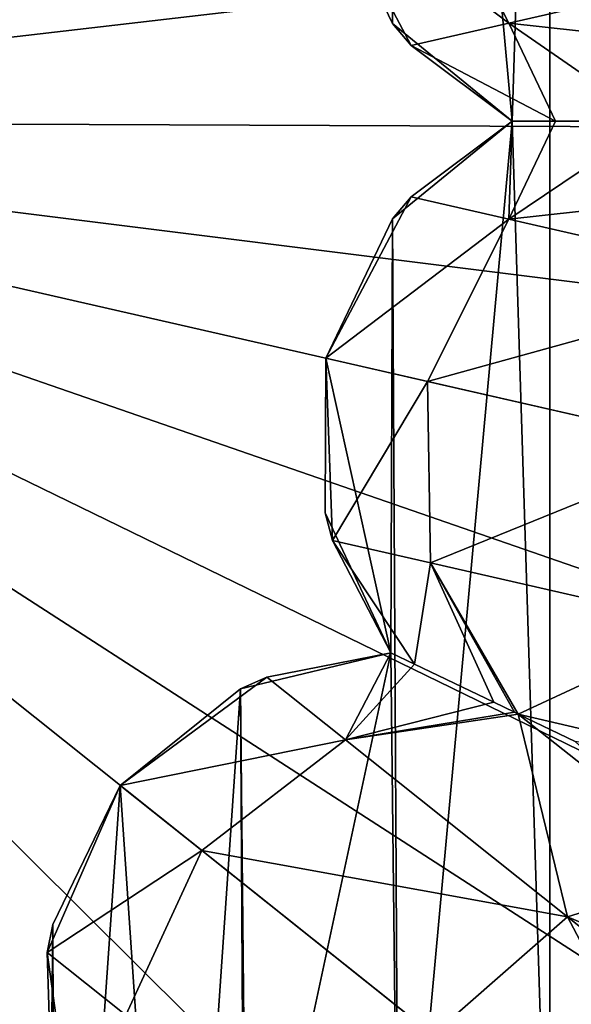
# Model space of a CAD drawing. Header units: millimetres. Extents: x 3 to 496, y 3 to 509.
# Tile 160 of 256: x 253.5 to 256.63, y 250.6 to 256.18. Entities that reach past the tile are written whole.
import ezdxf

# ---------------------------------------------------------------- set-up
doc = ezdxf.new("R2010")
doc.units = ezdxf.units.MM
doc.header["$LTSCALE"] = 25.4
doc.layers.get('0').update_dxf_attribs({"true_color": 0xff5454})

# ---------------------------------------------------------------- blocks, each defined once
blk = doc.blocks.new('FORM-M-9673.STL#1')
at = {"color": 0}
mesh = blk.add_polyface(dxfattribs=at)
corners = [(255.8367, 283.5266, 4.5183), (252.4774, 284.3073, 4.4765), (249.3426, 255.6085, 2.1311)]
mesh.append_faces([[corners[k] for k in face] for face in [(0, 1, 2)]], dxfattribs={"color": 0})
mesh = blk.add_polyface(dxfattribs=at)
corners = [(259.2317, 282.7995, 4.5431), (255.8367, 283.5266, 4.5183), (249.3426, 255.6085, 2.1311)]
mesh.append_faces([[corners[k] for k in face] for face in [(0, 1, 2)]], dxfattribs={"color": 0})
mesh = blk.add_polyface(dxfattribs=at)
corners = [(261.6866, 281.241, 4.4014), (259.2317, 282.7995, 4.5431), (249.3426, 255.6085, 2.1311)]
mesh.append_faces([[corners[k] for k in face] for face in [(0, 1, 2)]], dxfattribs={"color": 0})
mesh = blk.add_polyface(dxfattribs=at)
corners = [(264.6189, 280.1051, 4.4765), (261.6866, 281.241, 4.4014), (249.3426, 255.6085, 2.1311)]
mesh.append_faces([[corners[k] for k in face] for face in [(0, 1, 2)]], dxfattribs={"color": 0})
mesh = blk.add_polyface(dxfattribs=at)
corners = [(267.3068, 277.9442, 4.5183), (264.6189, 280.1051, 4.4765), (249.3426, 255.6085, 2.1311)]
mesh.append_faces([[corners[k] for k in face] for face in [(0, 1, 2)]], dxfattribs={"color": 0})
mesh = blk.add_polyface(dxfattribs=at)
corners = [(270.0501, 275.816, 4.5431), (267.3068, 277.9442, 4.5183), (249.3426, 255.6085, 2.1311)]
mesh.append_faces([[corners[k] for k in face] for face in [(0, 1, 2)]], dxfattribs={"color": 0})
mesh = blk.add_polyface(dxfattribs=at)
corners = [(271.5857, 273.3467, 4.4014), (270.0501, 275.816, 4.5431), (249.3426, 255.6085, 2.1311)]
mesh.append_faces([[corners[k] for k in face] for face in [(0, 1, 2)]], dxfattribs={"color": 0})
mesh = blk.add_polyface(dxfattribs=at)
corners = [(273.7348, 271.051, 4.4765), (271.5857, 273.3467, 4.4014), (249.3426, 255.6085, 2.1311)]
mesh.append_faces([[corners[k] for k in face] for face in [(0, 1, 2)]], dxfattribs={"color": 0})
mesh = blk.add_polyface(dxfattribs=at)
corners = [(275.2189, 267.9379, 4.5183), (273.7348, 271.051, 4.4765), (249.3426, 255.6085, 2.1311)]
mesh.append_faces([[corners[k] for k in face] for face in [(0, 1, 2)]], dxfattribs={"color": 0})
mesh = blk.add_polyface(dxfattribs=at)
corners = [(276.7672, 264.8301, 4.5431), (275.2189, 267.9379, 4.5183), (249.3426, 255.6085, 2.1311)]
mesh.append_faces([[corners[k] for k in face] for face in [(0, 1, 2)]], dxfattribs={"color": 0})
mesh = blk.add_polyface(dxfattribs=at)
corners = [(243.4488, 256.9537, 20.7302), (243.0791, 258.6248, 20.7302), (243.0709, 256.1621, 20.7302), (243.4517, 257.8308, 20.7302), (255.2364, 256.9537, 20.7302), (255.6061, 258.6248, 20.7302), (255.2334, 257.8308, 20.7302), (255.6143, 256.1621, 20.7302), (241.4724, 259.3986, 20.7302), (241.1046, 261.0783, 20.7302), (241.0988, 260.1969, 20.7302), (241.4888, 261.8716, 20.7302), (241.4888, 249.3453, 20.7302), (242.1768, 248.7942, 20.7302), (242.1768, 262.4227, 20.7302), (242.3906, 255.6085, 20.7302), (243.0348, 248.5924, 20.7302), (243.0709, 255.0548, 20.7302), (243.0791, 252.5921, 20.7302), (243.8963, 248.779, 20.7302), (243.9322, 252.3884, 20.7302), (243.906, 247.8976, 20.7302), (244.2937, 247.106, 20.7302), (244.6162, 251.8393, 20.7302), (244.9841, 246.5579, 20.7302), (244.9994, 251.0503, 20.7302), (245.0081, 250.1732, 20.7302), (245.843, 246.3599, 20.7302), (245.8651, 250.3598, 20.7302), (246.7036, 246.5503, 20.7302), (246.7196, 250.1618, 20.7302), (247.3988, 247.0922, 20.7302), (247.4072, 249.6172, 20.7302), (247.79, 246.3024, 20.7302), (247.7956, 248.8308, 20.7302), (248.4828, 245.7574, 20.7302), (248.4868, 249.3708, 20.7302), (249.3426, 245.5631, 20.7302), (249.3426, 249.5631, 20.7302), (250.2024, 245.7574, 20.7302), (250.1984, 249.3708, 20.7302), (250.8896, 248.8308, 20.7302), (250.8952, 246.3024, 20.7302), (251.278, 249.6172, 20.7302), (251.2864, 247.0922, 20.7302), (251.9656, 250.1618, 20.7302), (251.9816, 246.5503, 20.7302), (252.8201, 250.3598, 20.7302), (252.8422, 246.3599, 20.7302), (253.6771, 250.1732, 20.7302), (253.7011, 246.5579, 20.7302), (253.6858, 251.0503, 20.7302), (254.069, 251.8393, 20.7302), (254.3914, 247.106, 20.7302), (254.753, 252.3884, 20.7302), (254.7792, 247.8976, 20.7302), (254.7889, 248.779, 20.7302), (255.6061, 252.5921, 20.7302), (255.6504, 248.5924, 20.7302), (255.6143, 255.0548, 20.7302), (256.2946, 255.6085, 20.7302), (256.5084, 248.7942, 20.7302), (255.2364, 254.2633, 20.7302), (255.2334, 253.3861, 20.7302), (243.4488, 254.2633, 20.7302), (243.4517, 253.3861, 20.7302), (239.5491, 253.3732, 20.7302), (239.9243, 255.0513, 20.7302), (239.5472, 254.2546, 20.7302), (239.9298, 252.5782, 20.7302), (240.6073, 255.6085, 20.7302), (240.6153, 252.024, 20.7302), (241.1046, 250.1386, 20.7302), (241.4724, 251.8184, 20.7302), (241.0988, 251.0201, 20.7302), (239.9243, 256.1656, 20.7302), (239.5491, 257.8438, 20.7302), (239.5472, 256.9623, 20.7302), (239.9298, 258.6388, 20.7302), (240.6153, 259.1929, 20.7302), (243.0348, 262.6246, 20.7302), (243.8963, 262.438, 20.7302), (243.9322, 258.8285, 20.7302), (243.906, 263.3193, 20.7302), (244.2937, 264.111, 20.7302), (244.6162, 259.3777, 20.7302), (244.9841, 264.659, 20.7302), (244.9994, 260.1667, 20.7302), (245.0081, 261.0438, 20.7302), (245.843, 264.8571, 20.7302), (245.8651, 260.8571, 20.7302), (246.7036, 264.6666, 20.7302), (246.7196, 261.0551, 20.7302), (247.3988, 264.1247, 20.7302), (247.4072, 261.5997, 20.7302), (247.79, 264.9146, 20.7302), (247.7956, 262.3862, 20.7302), (248.4828, 265.4596, 20.7302), (248.4868, 261.8461, 20.7302), (249.3426, 265.6538, 20.7302), (249.3426, 261.6538, 20.7302), (250.1984, 261.8461, 20.7302), (250.2024, 265.4596, 20.7302), (250.8896, 262.3862, 20.7302), (250.8952, 264.9146, 20.7302), (251.278, 261.5997, 20.7302), (251.2864, 264.1247, 20.7302), (251.9656, 261.0551, 20.7302), (251.9816, 264.6666, 20.7302), (252.8201, 260.8571, 20.7302), (252.8422, 264.8571, 20.7302), (253.6771, 261.0438, 20.7302), (253.7011, 264.659, 20.7302), (253.6858, 260.1667, 20.7302), (254.069, 259.3777, 20.7302), (254.3914, 264.111, 20.7302), (254.753, 258.8285, 20.7302), (254.7792, 263.3193, 20.7302), (254.7889, 262.438, 20.7302), (255.6504, 262.6246, 20.7302), (256.5084, 262.4227, 20.7302), (257.1964, 249.3453, 20.7302), (257.1964, 261.8716, 20.7302), (257.2128, 251.8184, 20.7302), (257.5805, 250.1386, 20.7302), (257.5864, 251.0201, 20.7302), (258.0699, 252.024, 20.7302), (257.2128, 259.3986, 20.7302), (258.0699, 259.1929, 20.7302), (258.0778, 255.6085, 20.7302), (258.7554, 252.5782, 20.7302), (258.7609, 255.0513, 20.7302), (259.1361, 253.3732, 20.7302), (259.138, 254.2546, 20.7302), (258.7554, 258.6388, 20.7302), (258.7609, 256.1656, 20.7302), (259.1361, 257.8438, 20.7302), (259.138, 256.9623, 20.7302), (257.5805, 261.0783, 20.7302), (257.5864, 260.1969, 20.7302)]
mesh.append_faces([[corners[k] for k in face] for face in [(1, 0, 3), (4, 5, 6), (8, 9, 10), (57, 62, 63), (64, 18, 65), (66, 67, 68), (72, 73, 74), (75, 76, 77), (123, 124, 125), (131, 132, 133), (136, 135, 137), (138, 127, 139)]], dxfattribs={"vtx0": -1, "color": 0})
mesh.append_faces([[corners[k] for k in face] for face in [(0, 1, 2), (9, 8, 11), (11, 13, 14), (15, 16, 17), (18, 19, 20), (20, 22, 23), (23, 24, 25), (25, 24, 26), (26, 27, 28), (28, 29, 30), (30, 31, 32), (32, 33, 34), (34, 35, 36), (36, 37, 38), (38, 39, 40), (40, 39, 41), (41, 42, 43), (43, 44, 45), (45, 46, 47), (47, 48, 49), (49, 50, 51), (51, 50, 52), (52, 53, 54), (54, 56, 57), (59, 58, 60), (62, 57, 59), (67, 69, 70), (76, 75, 78), (78, 70, 79), (79, 73, 8), (80, 1, 81), (81, 82, 83), (83, 82, 84), (84, 85, 86), (86, 88, 89), (89, 90, 91), (91, 92, 93), (93, 94, 95), (95, 96, 97), (97, 98, 99), (99, 101, 102), (102, 103, 104), (104, 105, 106), (106, 107, 108), (108, 109, 110), (110, 111, 112), (112, 114, 115), (115, 116, 117), (117, 116, 118), (118, 5, 119), (119, 60, 120), (120, 121, 122), (126, 127, 123), (127, 126, 128), (129, 130, 131), (134, 135, 136), (122, 127, 138)]], dxfattribs={"vtx0": -1, "vtx1": -1, "color": 0})
mesh.append_faces([[corners[k] for k in face] for face in [(11, 8, 12), (14, 13, 15), (17, 16, 18), (57, 58, 59), (73, 12, 8), (79, 70, 71), (80, 2, 1), (119, 5, 7), (120, 60, 61), (122, 121, 123), (128, 126, 129), (127, 122, 123)]], dxfattribs={"vtx0": -1, "vtx1": -1, "vtx2": -1, "color": 0})
mesh.append_faces([[corners[k] for k in face] for face in [(5, 4, 7), (11, 12, 13), (15, 13, 16), (18, 16, 19), (20, 19, 21), (20, 21, 22), (23, 22, 24), (26, 24, 27), (28, 27, 29), (30, 29, 31), (32, 31, 33), (34, 33, 35), (36, 35, 37), (38, 37, 39), (41, 39, 42), (43, 42, 44), (45, 44, 46), (47, 46, 48), (49, 48, 50), (52, 50, 53), (54, 53, 55), (54, 55, 56), (57, 56, 58), (60, 58, 61), (18, 64, 17), (67, 66, 69), (70, 69, 71), (73, 72, 12), (78, 75, 70), (79, 71, 73), (15, 80, 14), (80, 15, 2), (81, 1, 82), (84, 82, 85), (86, 85, 87), (86, 87, 88), (89, 88, 90), (91, 90, 92), (93, 92, 94), (95, 94, 96), (97, 96, 98), (99, 98, 100), (99, 100, 101), (102, 101, 103), (104, 103, 105), (106, 105, 107), (108, 107, 109), (110, 109, 111), (112, 111, 113), (112, 113, 114), (115, 114, 116), (118, 116, 5), (119, 7, 60), (120, 61, 121), (123, 121, 124), (129, 126, 130), (131, 130, 132), (129, 134, 128), (134, 129, 135)]], dxfattribs={"vtx0": -1, "vtx2": -1, "color": 0})
mesh = blk.add_polyface(dxfattribs=at)
corners = [(277.0793, 261.9392, 4.4014), (276.7672, 264.8301, 4.5431), (249.3426, 255.6085, 2.1311)]
mesh.append_faces([[corners[k] for k in face] for face in [(0, 1, 2)]], dxfattribs={"color": 0})
mesh = blk.add_polyface(dxfattribs=at)
corners = [(278.0195, 258.9384, 4.4765), (277.0793, 261.9392, 4.4014), (249.3426, 255.6085, 2.1311)]
mesh.append_faces([[corners[k] for k in face] for face in [(0, 1, 2)]], dxfattribs={"color": 0})
mesh = blk.add_polyface(dxfattribs=at)
corners = [(278.0195, 258.9384, 4.4765), (249.3426, 255.6085, 2.1311), (278.0059, 255.4896, 4.5183)]
mesh.append_faces([[corners[k] for k in face] for face in [(0, 1, 2)]], dxfattribs={"color": 0})
mesh = blk.add_polyface(dxfattribs=at)
corners = [(255.8139, 257.0855, 7.912), (257.8478, 256.524, 5.7682), (256.2755, 256.1652, 8.0199), (257.4487, 257.4586, 5.5708)]
mesh.append_faces([[corners[k] for k in face] for face in [(0, 1, 2), (1, 0, 3)]], dxfattribs={"vtx0": -1, "color": 0})
mesh = blk.add_polyface(dxfattribs=at)
corners = [(255.2364, 256.9537, 10.7302), (256.2755, 256.1652, 8.0199), (255.7201, 256.0384, 10.7302), (255.8139, 257.0855, 7.912)]
mesh.append_faces([[corners[k] for k in face] for face in [(0, 1, 2), (1, 0, 3)]], dxfattribs={"vtx0": -1, "color": 0})
mesh = blk.add_polyface(dxfattribs=at)
corners = [(255.2364, 256.9537, 20.7302), (255.7201, 256.0384, 10.7302), (255.6143, 256.1621, 20.7302)]
mesh.append_faces([[corners[k] for k in face] for face in [(0, 1, 2)]], dxfattribs={"color": 0})
mesh = blk.add_polyface(dxfattribs=at)
corners = [(255.2364, 256.9537, 10.7302), (255.7201, 256.0384, 10.7302), (255.2364, 256.9537, 20.7302)]
mesh.append_faces([[corners[k] for k in face] for face in [(0, 1, 2)]], dxfattribs={"color": 0})
mesh = blk.add_polyface(dxfattribs=at)
corners = [(258.493, 255.9204, 6.3078), (256.2755, 256.1652, 8.0199), (257.8478, 256.524, 5.7682), (257.0917, 255.6006, 8.3146)]
mesh.append_faces([[corners[k] for k in face] for face in [(0, 1, 2), (1, 0, 3)]], dxfattribs={"vtx0": -1, "color": 0})
mesh = blk.add_polyface(dxfattribs=at)
corners = [(255.6143, 256.1621, 20.7302), (256.2946, 255.6085, 10.7302), (256.2946, 255.6085, 20.7302)]
mesh.append_faces([[corners[k] for k in face] for face in [(0, 1, 2)]], dxfattribs={"color": 0})
mesh = blk.add_polyface(dxfattribs=at)
corners = [(255.6143, 256.1621, 20.7302), (255.7201, 256.0384, 10.7302), (256.2946, 255.6085, 10.7302)]
mesh.append_faces([[corners[k] for k in face] for face in [(0, 1, 2)]], dxfattribs={"color": 0})
mesh = blk.add_polyface(dxfattribs=at)
corners = [(255.7201, 256.0384, 10.7302), (256.2755, 256.1652, 8.0199), (256.5401, 255.6085, 9.2903)]
mesh.append_faces([[corners[k] for k in face] for face in [(0, 1, 2)]], dxfattribs={"color": 0})
mesh = blk.add_polyface(dxfattribs=at)
corners = [(256.5401, 255.6085, 9.2903), (256.2755, 256.1652, 8.0199), (257.0917, 255.6006, 8.3146)]
mesh.append_faces([[corners[k] for k in face] for face in [(0, 1, 2)]], dxfattribs={"color": 0})
mesh = blk.add_polyface(dxfattribs=at)
corners = [(255.7201, 256.0384, 10.7302), (256.5401, 255.6085, 9.2903), (256.2946, 255.6085, 10.7302)]
mesh.append_faces([[corners[k] for k in face] for face in [(0, 1, 2)]], dxfattribs={"color": 0})
mesh = blk.add_polyface(dxfattribs=at)
corners = [(278.0524, 252.0178, 4.5431), (278.0059, 255.4896, 4.5183), (249.3426, 255.6085, 2.1311)]
mesh.append_faces([[corners[k] for k in face] for face in [(0, 1, 2)]], dxfattribs={"color": 0})
mesh = blk.add_polyface(dxfattribs=at)
corners = [(278.0524, 252.0178, 4.5431), (249.3426, 255.6085, 2.1311), (277.0793, 249.2778, 4.4014)]
mesh.append_faces([[corners[k] for k in face] for face in [(0, 1, 2)]], dxfattribs={"color": 0})
mesh = blk.add_polyface(dxfattribs=at)
corners = [(258.9702, 228.3915, 4.4765), (249.3426, 255.6085, 2.1311), (255.6049, 227.6374, 4.5183)]
mesh.append_faces([[corners[k] for k in face] for face in [(0, 1, 2)]], dxfattribs={"color": 0})
mesh = blk.add_polyface(dxfattribs=at)
corners = [(255.6049, 227.6374, 4.5183), (249.3426, 255.6085, 2.1311), (252.2305, 226.8195, 4.5431)]
mesh.append_faces([[corners[k] for k in face] for face in [(0, 1, 2)]], dxfattribs={"color": 0})
mesh = blk.add_polyface(dxfattribs=at)
corners = [(262.3228, 228.6547, 4.605), (249.3426, 255.6085, 2.1311), (258.9702, 228.3915, 4.4765)]
mesh.append_faces([[corners[k] for k in face] for face in [(0, 1, 2)]], dxfattribs={"color": 0})
mesh = blk.add_polyface(dxfattribs=at)
corners = [(275.1157, 243.0648, 4.5183), (249.3426, 255.6085, 2.1311), (273.6513, 239.9167, 4.5431)]
mesh.append_faces([[corners[k] for k in face] for face in [(0, 1, 2)]], dxfattribs={"color": 0})
mesh = blk.add_polyface(dxfattribs=at)
corners = [(276.6244, 246.1662, 4.4765), (249.3426, 255.6085, 2.1311), (275.1157, 243.0648, 4.5183)]
mesh.append_faces([[corners[k] for k in face] for face in [(0, 1, 2)]], dxfattribs={"color": 0})
mesh = blk.add_polyface(dxfattribs=at)
corners = [(273.6513, 239.9167, 4.5431), (249.3426, 255.6085, 2.1311), (271.5857, 237.8702, 4.4014)]
mesh.append_faces([[corners[k] for k in face] for face in [(0, 1, 2)]], dxfattribs={"color": 0})
mesh = blk.add_polyface(dxfattribs=at)
corners = [(277.0793, 249.2778, 4.4014), (249.3426, 255.6085, 2.1311), (276.6244, 246.1662, 4.4765)]
mesh.append_faces([[corners[k] for k in face] for face in [(0, 1, 2)]], dxfattribs={"color": 0})
mesh = blk.add_polyface(dxfattribs=at)
corners = [(269.8257, 235.2641, 4.4765), (249.3426, 255.6085, 2.1311), (267.1209, 233.1245, 4.5183)]
mesh.append_faces([[corners[k] for k in face] for face in [(0, 1, 2)]], dxfattribs={"color": 0})
mesh = blk.add_polyface(dxfattribs=at)
corners = [(264.4356, 230.9235, 4.5431), (249.3426, 255.6085, 2.1311), (262.3228, 228.6547, 4.605)]
mesh.append_faces([[corners[k] for k in face] for face in [(0, 1, 2)]], dxfattribs={"color": 0})
mesh = blk.add_polyface(dxfattribs=at)
corners = [(267.1209, 233.1245, 4.5183), (249.3426, 255.6085, 2.1311), (264.4356, 230.9235, 4.5431)]
mesh.append_faces([[corners[k] for k in face] for face in [(0, 1, 2)]], dxfattribs={"color": 0})
mesh = blk.add_polyface(dxfattribs=at)
corners = [(271.5857, 237.8702, 4.4014), (249.3426, 255.6085, 2.1311), (269.8257, 235.2641, 4.4765)]
mesh.append_faces([[corners[k] for k in face] for face in [(0, 1, 2)]], dxfattribs={"color": 0})
mesh = blk.add_polyface(dxfattribs=at)
corners = [(256.2946, 255.6085, 20.7302), (255.7201, 255.1786, 10.7302), (255.6143, 255.0548, 20.7302)]
mesh.append_faces([[corners[k] for k in face] for face in [(0, 1, 2)]], dxfattribs={"color": 0})
mesh = blk.add_polyface(dxfattribs=at)
corners = [(256.2946, 255.6085, 10.7302), (256.2755, 255.0518, 8.0199), (255.7201, 255.1786, 10.7302)]
mesh.append_faces([[corners[k] for k in face] for face in [(0, 1, 2)]], dxfattribs={"color": 0})
mesh = blk.add_polyface(dxfattribs=at)
corners = [(256.2946, 255.6085, 20.7302), (256.2946, 255.6085, 10.7302), (255.7201, 255.1786, 10.7302)]
mesh.append_faces([[corners[k] for k in face] for face in [(0, 1, 2)]], dxfattribs={"color": 0})
mesh = blk.add_polyface(dxfattribs=at)
corners = [(256.5401, 255.6085, 9.2903), (257.0917, 255.6006, 8.3146), (256.2755, 255.0518, 8.0199)]
mesh.append_faces([[corners[k] for k in face] for face in [(0, 1, 2)]], dxfattribs={"color": 0})
mesh = blk.add_polyface(dxfattribs=at)
corners = [(256.5401, 255.6085, 9.2903), (256.2755, 255.0518, 8.0199), (256.2946, 255.6085, 10.7302)]
mesh.append_faces([[corners[k] for k in face] for face in [(0, 1, 2)]], dxfattribs={"color": 0})
mesh = blk.add_polyface(dxfattribs=at)
corners = [(257.0917, 255.6006, 8.3146), (258.493, 255.2965, 6.3078), (256.2755, 255.0518, 8.0199)]
mesh.append_faces([[corners[k] for k in face] for face in [(0, 1, 2)]], dxfattribs={"color": 0})
mesh = blk.add_polyface(dxfattribs=at)
corners = [(256.5401, 255.6085, 9.2903), (257.0917, 255.6006, 8.3146), (257.3855, 255.6085, 7.9659)]
mesh.append_faces([[corners[k] for k in face] for face in [(0, 1, 2)]], dxfattribs={"color": 0})
mesh = blk.add_polyface(dxfattribs=at)
corners = [(256.2755, 255.0518, 8.0199), (258.493, 255.2965, 6.3078), (257.8478, 254.6929, 5.7682)]
mesh.append_faces([[corners[k] for k in face] for face in [(0, 1, 2)]], dxfattribs={"color": 0})
mesh = blk.add_polyface(dxfattribs=at)
corners = [(255.2364, 254.2633, 10.7302), (256.2755, 255.0518, 8.0199), (255.8139, 254.1314, 7.912), (255.7201, 255.1786, 10.7302)]
mesh.append_faces([[corners[k] for k in face] for face in [(0, 1, 2), (1, 0, 3)]], dxfattribs={"vtx0": -1, "color": 0})
mesh = blk.add_polyface(dxfattribs=at)
corners = [(255.7201, 255.1786, 10.7302), (255.2364, 254.2633, 10.7302), (255.6143, 255.0548, 20.7302)]
mesh.append_faces([[corners[k] for k in face] for face in [(0, 1, 2)]], dxfattribs={"color": 0})
mesh = blk.add_polyface(dxfattribs=at)
corners = [(255.6143, 255.0548, 20.7302), (255.2364, 254.2633, 10.7302), (255.2364, 254.2633, 20.7302)]
mesh.append_faces([[corners[k] for k in face] for face in [(0, 1, 2)]], dxfattribs={"color": 0})
mesh = blk.add_polyface(dxfattribs=at)
corners = [(255.8139, 254.1314, 7.912), (257.8478, 254.6929, 5.7682), (257.4487, 253.7583, 5.5708), (256.2755, 255.0518, 8.0199)]
mesh.append_faces([[corners[k] for k in face] for face in [(0, 1, 2), (1, 0, 3)]], dxfattribs={"vtx0": -1, "color": 0})
mesh = blk.add_polyface(dxfattribs=at)
corners = [(255.2364, 254.2633, 20.7302), (255.2751, 253.2287, 10.7302), (255.2334, 253.3861, 20.7302)]
mesh.append_faces([[corners[k] for k in face] for face in [(0, 1, 2)]], dxfattribs={"color": 0})
mesh = blk.add_polyface(dxfattribs=at)
corners = [(255.2751, 253.2287, 10.7302), (255.8139, 254.1314, 7.912), (255.8305, 253.1019, 8.0199), (255.2364, 254.2633, 10.7302)]
mesh.append_faces([[corners[k] for k in face] for face in [(0, 1, 2), (1, 0, 3)]], dxfattribs={"vtx0": -1, "color": 0})
mesh = blk.add_polyface(dxfattribs=at)
corners = [(255.2364, 254.2633, 10.7302), (255.2751, 253.2287, 10.7302), (255.2364, 254.2633, 20.7302)]
mesh.append_faces([[corners[k] for k in face] for face in [(0, 1, 2)]], dxfattribs={"color": 0})
mesh = blk.add_polyface(dxfattribs=at)
corners = [(255.8305, 253.1019, 8.0199), (257.4487, 253.7583, 5.5708), (257.4028, 252.7431, 5.7682), (255.8139, 254.1314, 7.912)]
mesh.append_faces([[corners[k] for k in face] for face in [(0, 1, 2), (1, 0, 3)]], dxfattribs={"vtx0": -1, "color": 0})
mesh = blk.add_polyface(dxfattribs=at)
corners = [(255.2334, 253.3861, 20.7302), (255.6061, 252.5921, 10.7302), (255.6061, 252.5921, 20.7302)]
mesh.append_faces([[corners[k] for k in face] for face in [(0, 1, 2)]], dxfattribs={"color": 0})
mesh = blk.add_polyface(dxfattribs=at)
corners = [(255.2334, 253.3861, 20.7302), (255.2751, 253.2287, 10.7302), (255.6061, 252.5921, 10.7302)]
mesh.append_faces([[corners[k] for k in face] for face in [(0, 1, 2)]], dxfattribs={"color": 0})
mesh = blk.add_polyface(dxfattribs=at)
corners = [(255.2751, 253.2287, 10.7302), (255.7402, 252.5275, 9.5992), (255.6061, 252.5921, 10.7302)]
mesh.append_faces([[corners[k] for k in face] for face in [(0, 1, 2)]], dxfattribs={"color": 0})
mesh = blk.add_polyface(dxfattribs=at)
corners = [(255.2751, 253.2287, 10.7302), (255.8305, 253.1019, 8.0199), (255.7402, 252.5275, 9.5992)]
mesh.append_faces([[corners[k] for k in face] for face in [(0, 1, 2)]], dxfattribs={"color": 0})
mesh = blk.add_polyface(dxfattribs=at)
corners = [(255.8305, 253.1019, 8.0199), (256.1894, 252.3112, 8.4832), (255.7402, 252.5275, 9.5992)]
mesh.append_faces([[corners[k] for k in face] for face in [(0, 1, 2)]], dxfattribs={"color": 0})
mesh = blk.add_polyface(dxfattribs=at)
corners = [(255.8305, 253.1019, 8.0199), (256.3292, 252.2439, 8.2713), (256.3068, 252.2547, 8.3026)]
mesh.append_faces([[corners[k] for k in face] for face in [(0, 1, 2)]], dxfattribs={"color": 0})
mesh = blk.add_polyface(dxfattribs=at)
corners = [(255.8305, 253.1019, 8.0199), (256.3068, 252.2547, 8.3026), (256.1894, 252.3112, 8.4832)]
mesh.append_faces([[corners[k] for k in face] for face in [(0, 1, 2)]], dxfattribs={"color": 0})
mesh = blk.add_polyface(dxfattribs=at)
corners = [(255.8305, 253.1019, 8.0199), (257.4028, 252.7431, 5.7682), (256.3292, 252.2439, 8.2713)]
mesh.append_faces([[corners[k] for k in face] for face in [(0, 1, 2)]], dxfattribs={"color": 0})
mesh = blk.add_polyface(dxfattribs=at)
corners = [(257.4028, 252.7431, 5.7682), (257.7222, 251.9193, 6.3078), (256.3292, 252.2439, 8.2713)]
mesh.append_faces([[corners[k] for k in face] for face in [(0, 1, 2)]], dxfattribs={"color": 0})
mesh = blk.add_polyface(dxfattribs=at)
corners = [(255.6061, 252.5921, 20.7302), (254.902, 252.454, 10.7302), (254.753, 252.3884, 20.7302)]
mesh.append_faces([[corners[k] for k in face] for face in [(0, 1, 2)]], dxfattribs={"color": 0})
mesh = blk.add_polyface(dxfattribs=at)
corners = [(255.6061, 252.5921, 10.7302), (255.3474, 252.0988, 8.0199), (254.902, 252.454, 10.7302)]
mesh.append_faces([[corners[k] for k in face] for face in [(0, 1, 2)]], dxfattribs={"color": 0})
mesh = blk.add_polyface(dxfattribs=at)
corners = [(255.6061, 252.5921, 20.7302), (255.6061, 252.5921, 10.7302), (254.902, 252.454, 10.7302)]
mesh.append_faces([[corners[k] for k in face] for face in [(0, 1, 2)]], dxfattribs={"color": 0})
mesh = blk.add_polyface(dxfattribs=at)
corners = [(255.6061, 252.5921, 10.7302), (255.7402, 252.5275, 9.5992), (255.3474, 252.0988, 8.0199)]
mesh.append_faces([[corners[k] for k in face] for face in [(0, 1, 2)]], dxfattribs={"color": 0})
mesh = blk.add_polyface(dxfattribs=at)
corners = [(255.7402, 252.5275, 9.5992), (256.1894, 252.3112, 8.4832), (255.3474, 252.0988, 8.0199)]
mesh.append_faces([[corners[k] for k in face] for face in [(0, 1, 2)]], dxfattribs={"color": 0})
mesh = blk.add_polyface(dxfattribs=at)
corners = [(254.069, 251.8393, 10.7302), (255.3474, 252.0988, 8.0199), (254.5322, 251.4699, 7.912), (254.902, 252.454, 10.7302)]
mesh.append_faces([[corners[k] for k in face] for face in [(0, 1, 2), (1, 0, 3)]], dxfattribs={"vtx0": -1, "color": 0})
mesh = blk.add_polyface(dxfattribs=at)
corners = [(254.753, 252.3884, 20.7302), (254.902, 252.454, 10.7302), (254.069, 251.8393, 10.7302)]
mesh.append_faces([[corners[k] for k in face] for face in [(0, 1, 2)]], dxfattribs={"color": 0})
mesh = blk.add_polyface(dxfattribs=at)
corners = [(254.753, 252.3884, 20.7302), (254.069, 251.8393, 10.7302), (254.069, 251.8393, 20.7302)]
mesh.append_faces([[corners[k] for k in face] for face in [(0, 1, 2)]], dxfattribs={"color": 0})
mesh = blk.add_polyface(dxfattribs=at)
corners = [(256.1894, 252.3112, 8.4832), (256.3068, 252.2547, 8.3026), (255.3474, 252.0988, 8.0199)]
mesh.append_faces([[corners[k] for k in face] for face in [(0, 1, 2)]], dxfattribs={"color": 0})
mesh = blk.add_polyface(dxfattribs=at)
corners = [(256.3068, 252.2547, 8.3026), (256.3292, 252.2439, 8.2713), (255.3474, 252.0988, 8.0199)]
mesh.append_faces([[corners[k] for k in face] for face in [(0, 1, 2)]], dxfattribs={"color": 0})
mesh = blk.add_polyface(dxfattribs=at)
corners = [(256.3292, 252.2439, 8.2713), (256.6083, 251.0933, 5.7682), (255.3474, 252.0988, 8.0199)]
mesh.append_faces([[corners[k] for k in face] for face in [(0, 1, 2)]], dxfattribs={"color": 0})
mesh = blk.add_polyface(dxfattribs=at)
corners = [(256.3292, 252.2439, 8.2713), (257.7222, 251.9193, 6.3078), (256.652, 252.0884, 7.9068)]
mesh.append_faces([[corners[k] for k in face] for face in [(0, 1, 2)]], dxfattribs={"color": 0})
mesh = blk.add_polyface(dxfattribs=at)
corners = [(256.3292, 252.2439, 8.2713), (257.4515, 251.3572, 6.3078), (256.6083, 251.0933, 5.7682)]
mesh.append_faces([[corners[k] for k in face] for face in [(0, 1, 2)]], dxfattribs={"color": 0})
mesh = blk.add_polyface(dxfattribs=at)
corners = [(256.3292, 252.2439, 8.2713), (256.652, 252.0884, 7.9068), (257.4515, 251.3572, 6.3078)]
mesh.append_faces([[corners[k] for k in face] for face in [(0, 1, 2)]], dxfattribs={"color": 0})
mesh = blk.add_polyface(dxfattribs=at)
corners = [(254.5322, 251.4699, 7.912), (256.6083, 251.0933, 5.7682), (255.8432, 250.4244, 5.5708), (255.3474, 252.0988, 8.0199)]
mesh.append_faces([[corners[k] for k in face] for face in [(0, 1, 2), (1, 0, 3)]], dxfattribs={"vtx0": -1, "color": 0})
mesh = blk.add_polyface(dxfattribs=at)
corners = [(253.655, 250.8904, 10.7302), (254.5322, 251.4699, 7.912), (254.1004, 250.5352, 8.0199), (254.069, 251.8393, 10.7302)]
mesh.append_faces([[corners[k] for k in face] for face in [(0, 1, 2), (1, 0, 3)]], dxfattribs={"vtx0": -1, "color": 0})
mesh = blk.add_polyface(dxfattribs=at)
corners = [(254.069, 251.8393, 20.7302), (253.655, 250.8904, 10.7302), (253.6858, 251.0503, 20.7302)]
mesh.append_faces([[corners[k] for k in face] for face in [(0, 1, 2)]], dxfattribs={"color": 0})
mesh = blk.add_polyface(dxfattribs=at)
corners = [(254.069, 251.8393, 10.7302), (253.655, 250.8904, 10.7302), (254.069, 251.8393, 20.7302)]
mesh.append_faces([[corners[k] for k in face] for face in [(0, 1, 2)]], dxfattribs={"color": 0})
mesh = blk.add_polyface(dxfattribs=at)
corners = [(254.1004, 250.5352, 8.0199), (255.8432, 250.4244, 5.5708), (255.3613, 249.5297, 5.7682), (254.5322, 251.4699, 7.912)]
mesh.append_faces([[corners[k] for k in face] for face in [(0, 1, 2), (1, 0, 3)]], dxfattribs={"vtx0": -1, "color": 0})
mesh = blk.add_polyface(dxfattribs=at)
corners = [(256.6083, 251.0933, 5.7682), (259.1118, 250.0331, 5.0495), (258.4712, 249.6077, 4.3565), (257.4515, 251.3572, 6.3078)]
mesh.append_faces([[corners[k] for k in face] for face in [(0, 1, 2), (1, 0, 3)]], dxfattribs={"vtx0": -1, "color": 0})
mesh = blk.add_polyface(dxfattribs=at)
corners = [(256.6083, 251.0933, 5.7682), (257.7803, 248.8796, 4.1028), (255.8432, 250.4244, 5.5708), (258.4712, 249.6077, 4.3565)]
mesh.append_faces([[corners[k] for k in face] for face in [(0, 1, 2), (1, 0, 3)]], dxfattribs={"vtx0": -1, "color": 0})
mesh = blk.add_polyface(dxfattribs=at)
corners = [(253.6858, 251.0503, 20.7302), (253.655, 250.8904, 10.7302), (253.6771, 250.1732, 10.7302)]
mesh.append_faces([[corners[k] for k in face] for face in [(0, 1, 2)]], dxfattribs={"color": 0})
mesh = blk.add_polyface(dxfattribs=at)
corners = [(253.6858, 251.0503, 20.7302), (253.6771, 250.1732, 10.7302), (253.6771, 250.1732, 20.7302)]
mesh.append_faces([[corners[k] for k in face] for face in [(0, 1, 2)]], dxfattribs={"color": 0})
mesh = blk.add_polyface(dxfattribs=at)
corners = [(253.655, 250.8904, 10.7302), (253.7699, 250.0568, 9.5992), (253.6771, 250.1732, 10.7302)]
mesh.append_faces([[corners[k] for k in face] for face in [(0, 1, 2)]], dxfattribs={"color": 0})
mesh = blk.add_polyface(dxfattribs=at)
corners = [(253.655, 250.8904, 10.7302), (254.1004, 250.5352, 8.0199), (253.7699, 250.0568, 9.5992)]
mesh.append_faces([[corners[k] for k in face] for face in [(0, 1, 2)]], dxfattribs={"color": 0})

msp = doc.modelspace()

# ---------------------------------------------------------------- block references
at = {"color": 7, "true_color": 0xf9f8f7}
msp.add_blockref('FORM-M-9673.STL#1', (0, 0), dxfattribs=at)

doc.saveas('drawing.dxf')
